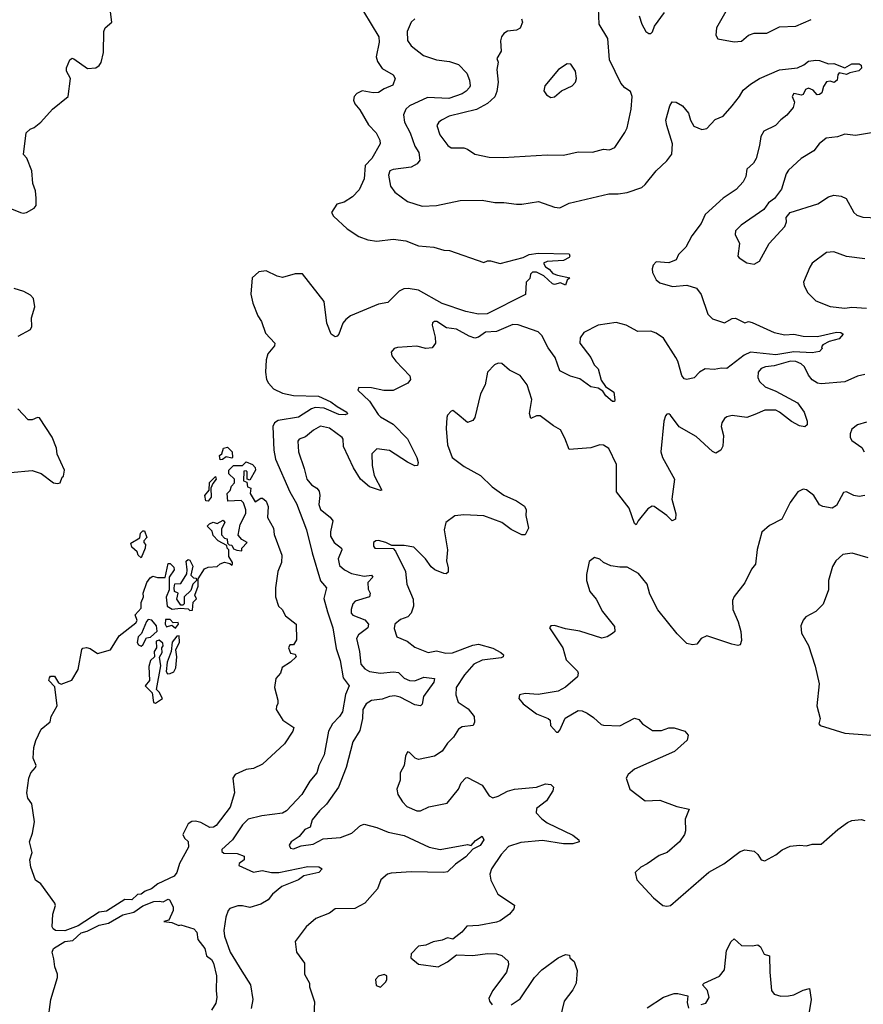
# Model space of a CAD drawing. Extents: x 2293878 to 2522763, y 823964 to 1006972.
# Tile 155 of 256: x 2339956 to 2344607, y 942168 to 947599. Entities that reach past the tile are written whole.
import ezdxf

# ---------------------------------------------------------------- set-up
doc = ezdxf.new("R2010")
doc.units = 0

msp = doc.modelspace()

# ---------------------------------------------------------------- linework, layer by layer
at = {"layer": '0CON20XD'}
for points in [[(2339845, 946581.2), (2339960, 946535), (2339975, 946531.2), (2339993.6, 946536.4), (2340035, 946560), (2340046.1, 946573.9), (2340047.5, 946615), (2340043.3, 946655), (2340028.8, 946695), (2340023.3, 946765), (2339995.8, 946835.8), (2339977.5, 946855), (2339992.5, 946975), (2340013.9, 946996.1), (2340036, 947004), (2340072.5, 947035), (2340137.5, 947105), (2340223.8, 947175), (2340235.8, 947275), (2340213.8, 947315), (2340213.9, 947333.9), (2340232.3, 947377.7), (2340245, 947386.7), (2340255, 947383.3), (2340329.5, 947329.5), (2340375, 947333.3), (2340393.9, 947346.1), (2340405, 947362.5), (2340418.3, 947418.3), (2340420, 947535), (2340427.5, 947555), (2340463.3, 947585), (2340448.3, 947718.3)], [(2341851.5, 947645), (2341936.2, 947505), (2341938.2, 947475), (2341922.3, 947395), (2341929.1, 947369.1), (2341955, 947330), (2342016.1, 947296.1), (2342026.5, 947275), (2342012.5, 947237.5), (2341965, 947217.8), (2341935, 947197.1), (2341905, 947195.5), (2341845, 947206.2), (2341815, 947192.2), (2341799.4, 947175), (2341796.9, 947155), (2341804.4, 947135), (2341831.7, 947101.7), (2341878.9, 947018.9), (2341921.9, 946975), (2341942, 946935), (2341944.2, 946915), (2341897, 946833), (2341860.2, 946795), (2341855, 946720.6), (2341828.3, 946661.7), (2341791.7, 946621.7), (2341745, 946593.1), (2341705, 946581.9), (2341675.7, 946535), (2341685.6, 946515.6), (2341762, 946445), (2341825, 946402.9), (2341875, 946385.6), (2341925, 946378.1), (2342015, 946389.4), (2342085, 946379.4), (2342155, 946351.9), (2342240, 946345), (2342295, 946328), (2342325, 946326.2), (2342515, 946260), (2342535, 946268.8), (2342551.7, 946268.3), (2342605, 946254.4), (2342731.6, 946288.4), (2342765, 946303.3), (2342815, 946311.1), (2342985, 946306.9), (2342990, 946295), (2342985, 946286.7), (2342955, 946271.4), (2342864.3, 946265.7), (2342844.1, 946255.9), (2342855, 946236.7), (2342875, 946223.3), (2342895, 946198.8), (2342920.5, 946189.5), (2342990, 946175), (2342975, 946162.5), (2342965.9, 946134.1), (2342937, 946147), (2342905, 946139.5), (2342893.1, 946143.1), (2342845, 946186), (2342805, 946206), (2342783.9, 946206.1), (2342773.3, 946195), (2342768.3, 946171.7), (2342748.3, 946151.7), (2342745, 946084), (2342532.9, 945977.1), (2342485, 945975.3), (2342415, 945989.1), (2342285, 946033), (2342155, 946106.6), (2342097.4, 946117.4), (2342074.8, 946115.2), (2342048.1, 946101.9), (2341985, 946038.9), (2341935, 946030.3), (2341780.5, 945965), (2341753.9, 945946.1), (2341737.1, 945925), (2341716.2, 945865), (2341705.9, 945854.1), (2341695, 945850), (2341674.2, 945865), (2341649.1, 945925), (2341635.6, 946045.6), (2341515, 946196.9), (2341475, 946197.5), (2341405, 946176.9), (2341375, 946184.3), (2341315, 946213.1), (2341275, 946209.2), (2341237.5, 946175), (2341231.2, 946085), (2341242.1, 946035), (2341268.2, 945965), (2341288.5, 945935), (2341310.7, 945870.7), (2341362.5, 945815), (2341360.2, 945799.8), (2341325, 945756), (2341315, 945722.5), (2341310.7, 945655), (2341316.2, 945615), (2341327.3, 945595), (2341355, 945563.6), (2341405, 945538.8), (2341465, 945526.8), (2341603.4, 945523.4), (2341670.9, 945490.9), (2341706.1, 945466.1), (2341758.9, 945435), (2341762.9, 945425), (2341751.1, 945418.9), (2341715, 945421.7), (2341635, 945456.5), (2341585, 945459.2), (2341565, 945452.4), (2341494, 945406), (2341381.7, 945388.3), (2341360.9, 945375), (2341351.1, 945355), (2341358.1, 945225), (2341366.7, 945175), (2341445.8, 944995), (2341481.3, 944931.3), (2341536.9, 944785), (2341568, 944658), (2341614.6, 944504.6), (2341648, 944465), (2341633.2, 944406.8), (2341652.5, 944332.5), (2341683.4, 944245), (2341700.8, 944130.8), (2341723.3, 944065), (2341739.1, 943969.1), (2341773.3, 943925), (2341752.5, 943877.5), (2341735, 943781.4), (2341718.8, 943755), (2341680.7, 943715), (2341658.9, 943675), (2341635, 943543.8), (2341605.4, 943484.6), (2341593.8, 943445), (2341555, 943398.5), (2341511.8, 943325), (2341427.1, 943235), (2341405, 943222.6), (2341291.9, 943208.1), (2341215, 943188.9), (2341185, 943158.8), (2341128.5, 943075), (2341071.4, 943021.4), (2341070.8, 943010.8), (2341081.9, 943001.9), (2341155, 942999.2), (2341193.3, 942985), (2341193.8, 942965), (2341166.2, 942945), (2341163.4, 942933.4), (2341245, 942897.1), (2341293.4, 942906.6), (2341345, 942895.5), (2341385, 942895.5), (2341545, 942928), (2341605, 942925.8), (2341624.4, 942915), (2341605, 942895.4), (2341522.5, 942877.5), (2341492.5, 942855), (2341401.4, 942818.6), (2341350, 942775), (2341325.8, 942744.2), (2341285, 942719.5), (2341225, 942701.5), (2341185, 942712), (2341159.2, 942710.8), (2341115, 942696.4), (2341105, 942685.7), (2341092.1, 942647.9), (2341081.1, 942575), (2341084.7, 942544.7), (2341117.3, 942455), (2341180.9, 942350.9), (2341228.1, 942275), (2341240.8, 942195), (2341231.4, 942145)], [(2342723.3, 947603.3), (2342729.2, 947585), (2342715, 947552), (2342695, 947542.5), (2342645, 947536.2), (2342626.1, 947523.9), (2342613.3, 947505), (2342606.4, 947483.6), (2342610, 947425), (2342586.2, 947385), (2342594.2, 947364.2), (2342587.3, 947325), (2342594.7, 947255), (2342586.9, 947203.1), (2342575, 947173.5), (2342535, 947137.2), (2342475, 947103.5), (2342323.5, 947066.5), (2342281.4, 947045), (2342266.2, 947033.8), (2342255.6, 947015), (2342272.9, 946965), (2342317.1, 946905), (2342335, 946892.9), (2342405, 946892.9), (2342425, 946885.8), (2342465, 946857.1), (2342545, 946840.6), (2342620.9, 946839.1), (2342865, 946854.3), (2342955, 946852.9), (2343035, 946870), (2343115, 946868), (2343175, 946884.4), (2343207.7, 946882.3), (2343236.7, 946895), (2343293.2, 946976.8), (2343305, 947002.5), (2343327.1, 947105), (2343333.3, 947175), (2343323.7, 947203.7), (2343292.7, 947222.7), (2343269.9, 947249.9), (2343207.3, 947377.3), (2343197.9, 947495), (2343150.5, 947575), (2343147.3, 947662.7)], [(2343371.2, 947621.2), (2343386.2, 947575), (2343407.5, 947535), (2343425, 947523.3), (2343435, 947523.3), (2343445, 947532.5), (2343456.8, 947563.2), (2343511.3, 947638.7)], [(2343849.5, 947645), (2343798.2, 947555), (2343794.4, 947514.4), (2343804.4, 947494.4), (2343895, 947476.9), (2343935, 947481.4), (2343975, 947514), (2344005, 947525.8), (2344075, 947525.7), (2344145, 947559.5), (2344235, 947564.5), (2344319.5, 947600.5)], [(2342134.2, 947605), (2342113.7, 947586.3), (2342091.5, 947535), (2342094.5, 947485), (2342115, 947454.4), (2342181.8, 947401.8), (2342255, 947378.8), (2342325, 947369.2), (2342375, 947351.8), (2342420.5, 947305), (2342436.3, 947266.3)], [(2342436.3, 947266.3), (2342440, 947235), (2342435.6, 947225), (2342417.8, 947205), (2342395, 947191.2), (2342322.5, 947165), (2342205, 947169.3), (2342105.3, 947124.7), (2342084.7, 947105.3), (2342071.8, 947075), (2342077.1, 947035), (2342109.2, 946975), (2342135, 946901.2), (2342155.9, 946865.9), (2342162.1, 946825), (2342148.1, 946805), (2342115, 946785.4), (2342015, 946773.1), (2341996, 946765), (2341989.1, 946740.9), (2342001.3, 946681.3), (2342025, 946647.5), (2342095, 946595.8), (2342175, 946571.1), (2342255, 946573.9), (2342385, 946601.9), (2342505, 946603.1), (2342575, 946590.6), (2342625, 946591.4), (2342695, 946581.9), (2342725, 946581.4), (2342816.6, 946596.6), (2342905, 946565.8), (2342935, 946562), (2342985, 946587.8), (2343205, 946638.9), (2343255, 946638.5), (2343305, 946646.7), (2343385.4, 946674.6), (2343405, 946690), (2343465, 946765.8), (2343525, 946821.2), (2343552.1, 946857.9), (2343555.5, 946915), (2343523.5, 947015), (2343519.4, 947045), (2343540, 947125), (2343553.8, 947146.2), (2343575, 947143.8), (2343610, 947125), (2343642.9, 947082.9), (2343654.3, 947045), (2343672.6, 947012.6), (2343716.4, 946993.6), (2343745, 947000), (2343791.2, 947048.8), (2343835, 947066.7), (2343883.5, 947125), (2343924.3, 947175), (2343945, 947210.8), (2343985, 947242.9), (2344035, 947275.5), (2344145, 947322.2), (2344245.3, 947334.7), (2344280.1, 947349.9), (2344305, 947370.5), (2344345, 947376.8), (2344366.7, 947375), (2344415, 947356.7), (2344445, 947358), (2344505, 947333.3), (2344544.6, 947355.4), (2344585, 947355.6), (2344595, 947348.8), (2344597.6, 947332.4), (2344582.4, 947317.6), (2344532.9, 947307.1), (2344515, 947296.7), (2344475, 947306.7), (2344466.7, 947295), (2344462.5, 947265), (2344446.2, 947253.8), (2344425, 947260), (2344404.3, 947255.7), (2344388.3, 947231.7), (2344378, 947195), (2344365, 947186), (2344353.8, 947185), (2344330.5, 947210.5), (2344305, 947222.5), (2344288.8, 947215), (2344275, 947186.7), (2344267.3, 947182.7), (2344225, 947192.5), (2344214.5, 947175), (2344227.8, 947145), (2344220, 947115), (2344186.4, 947073.6), (2344152.5, 947047.5), (2344123.6, 947015), (2344059.2, 946985), (2344042.7, 946955), (2344034.6, 946905), (2344017.1, 946832.9), (2344002, 946808), (2343964.6, 946775), (2343960, 946735), (2343945.2, 946704.8), (2343906.9, 946663.1), (2343834.4, 946615), (2343734.6, 946525), (2343712.8, 946475), (2343662.5, 946407.5), (2343628, 946345), (2343587.6, 946305), (2343575, 946274), (2343535, 946258.4), (2343465, 946263.6), (2343447.9, 946245), (2343443.5, 946225), (2343445.6, 946205.6), (2343464.5, 946165), (2343485, 946147.3), (2343555, 946128.2), (2343635, 946135.5), (2343687.8, 946117.8), (2343713.7, 946083.7), (2343750, 945975), (2343775, 945949.5), (2343842.4, 945927.6), (2343885, 945951.2), (2343903, 945953), (2343955, 945926.7), (2343975, 945933.8), (2343995, 945929.2), (2344115, 945873.1), (2344175, 945861.8), (2344225, 945863.9), (2344275, 945852.8), (2344355, 945851.8), (2344460, 945875), (2344483.9, 945873.9), (2344496, 945865), (2344475, 945838.6), (2344418.8, 945825), (2344383.3, 945805), (2344376.7, 945795), (2344380, 945785), (2344365, 945768.8), (2344325, 945761.1), (2344223.5, 945766.5), (2344125, 945750), (2343985, 945764.8), (2343950.4, 945749.6), (2343855.6, 945674.4), (2343825, 945677.5), (2343785, 945668.9), (2343735, 945673.3), (2343704.7, 945655.3), (2343675, 945624.3), (2343635, 945614.2), (2343618.9, 945618.9), (2343606.1, 945636.1), (2343584.6, 945715), (2343573.9, 945735), (2343505, 945842.2), (2343465, 945870), (2343435, 945882), (2343365, 945880), (2343299.4, 945915), (2343245, 945928.5), (2343145, 945913.7), (2343065.8, 945874.2), (2343045.4, 945845), (2343044.5, 945815), (2343105.2, 945735.2), (2343123.6, 945695), (2343145, 945673.1), (2343161.4, 945611.4), (2343185.9, 945575.9), (2343231.8, 945545), (2343238, 945502), (2343235, 945493.3), (2343225, 945493.8), (2343187.7, 945525), (2343170.5, 945550.5), (2343145, 945567.5), (2343105, 945574.3), (2343045, 945617.5), (2342992.2, 945632.2), (2342935, 945662.5), (2342908.7, 945735), (2342870.1, 945790.1), (2342835, 945858), (2342815, 945878), (2342705, 945915.6), (2342675, 945918.5), (2342585, 945879.2), (2342524, 945876), (2342485, 945848.5), (2342465, 945842.9), (2342435, 945852.7), (2342365, 945892), (2342309.2, 945899.2), (2342256.7, 945935), (2342242.5, 945935), (2342232.7, 945927.3), (2342230, 945915), (2342247.4, 945847.4), (2342248.9, 945815), (2342230.7, 945789.3), (2342195, 945785.5), (2342145, 945797.9), (2342039.4, 945790.6), (2342020, 945785), (2342004.2, 945765.8), (2342007.5, 945745), (2342030, 945715), (2342107.1, 945635), (2342110, 945615), (2342096.2, 945593.8), (2342015, 945554.6), (2341963.6, 945553.6), (2341895, 945569.4), (2341825, 945570), (2341821.2, 945555), (2341884.7, 945494.7), (2341932.4, 945422.4), (2341945, 945408.8), (2342015, 945368.2), (2342095, 945287.8), (2342146.4, 945185), (2342153.9, 945156.1), (2342150, 945140), (2342135, 945138.8), (2342095, 945159.2), (2341995, 945223.4), (2341925, 945231.5), (2341898.2, 945205), (2341899.4, 945139.4), (2341910.6, 945085), (2341952.5, 945005), (2341945, 945002), (2341885, 945023.3), (2341835.3, 945065.3), (2341796.4, 945126.4), (2341741.8, 945245), (2341740, 945285), (2341734, 945295), (2341665, 945346.5), (2341615, 945357.3), (2341575.7, 945335), (2341532, 945298), (2341496.7, 945285), (2341490, 945275), (2341493.3, 945215), (2341524.1, 945124.1), (2341539.6, 945065), (2341565, 945033.1), (2341595, 945014.3), (2341607.8, 944997.8), (2341611.6, 944975), (2341606.2, 944925), (2341615, 944897.5), (2341667.8, 944855), (2341681.9, 944835), (2341668.9, 944775), (2341670.2, 944750.2), (2341690.6, 944715), (2341730, 944685), (2341732.5, 944675), (2341712.3, 944625), (2341718.9, 944588.9), (2341746.9, 944565), (2341785.2, 944545.2), (2341855, 944529.5), (2341895, 944535.3), (2341903.1, 944525), (2341875.5, 944494.5), (2341877.1, 944457.1), (2341887.8, 944435), (2341884.4, 944415.6), (2341805, 944391.5), (2341793.4, 944376.6), (2341783.5, 944345), (2341784.4, 944325), (2341793.1, 944315), (2341858.5, 944288.5), (2341878.9, 944265), (2341875.5, 944245), (2341824.8, 944205.2), (2341813.8, 944185), (2341830, 944115), (2341837.3, 944045), (2341858.7, 944018.7), (2341885, 944004), (2341945, 943995.3), (2342017.6, 944002.4), (2342045, 943998.5), (2342075, 943966.9), (2342105, 943954.2), (2342135, 943952.7), (2342185, 943972.7), (2342243.8, 943965), (2342239.1, 943945), (2342182.3, 943865), (2342175.9, 943824.1), (2342165, 943814.5), (2342135, 943819.1), (2342053.1, 943863.1), (2342025, 943869), (2341995, 943865.2), (2341955, 943850.4), (2341895, 943842.9), (2341866.9, 943825), (2341847.2, 943795), (2341846.8, 943745), (2341831.9, 943678.1), (2341793.6, 943615), (2341755.9, 943475), (2341714.6, 943365), (2341648.3, 943271.7), (2341608.5, 943235), (2341568.6, 943185), (2341556.7, 943145), (2341528.2, 943131.8), (2341496.3, 943093.7), (2341453.6, 943065), (2341442.5, 943045), (2341448.9, 943028.9), (2341465, 943025.5), (2341508.6, 943041.4), (2341575, 943050.6), (2341628.8, 943081.2), (2341725, 943088.2), (2341787.3, 943112.7), (2341835, 943154.2), (2341855, 943161.1), (2341925, 943143.1), (2341987.8, 943117.8), (2342075, 943098.2), (2342213.9, 943033.9), (2342275, 943021.9), (2342425, 943050), (2342446.1, 943043.9), (2342468.8, 943071.2), (2342505, 943095.7), (2342515.3, 943075), (2342495, 943043.1), (2342455, 943024.4), (2342415, 942981.8), (2342358.2, 942941.8), (2342315, 942899.5), (2342295, 942894.6), (2342115, 942898.3), (2342005, 942891.2), (2341984, 942885), (2341947.5, 942855), (2341928.1, 942805), (2341858.8, 942725), (2341804.4, 942695.6), (2341695, 942694.4), (2341665, 942670.8), (2341588.8, 942641.2), (2341535, 942596.2), (2341474.2, 942515), (2341481.4, 942455), (2341525.7, 942395), (2341525.8, 942335), (2341554, 942285), (2341554.2, 942265), (2341580.9, 942180.9), (2341578.1, 942105)], [(2342885, 947170), (2342905, 947173.8), (2342942.7, 947207.3), (2343002.5, 947235), (2343020, 947255), (2343026.2, 947275), (2343021.2, 947315), (2342995, 947353.3), (2342975, 947356.2), (2342926.7, 947325), (2342852, 947235), (2342846.4, 947206.4), (2342860, 947185), (2342885, 947170)], [(2344685, 946981.1), (2344565, 946960.9), (2344505, 946967.3), (2344465, 946952.3), (2344403.4, 946946.6), (2344363.8, 946915), (2344334.5, 946875.5), (2344265, 946833.3), (2344195, 946770), (2344181.8, 946748.2), (2344155.4, 946664.6), (2344117.3, 946612.7), (2344085, 946588.8), (2344058.3, 946551.7), (2343933.8, 946465), (2343902, 946435), (2343901.2, 946415), (2343924, 946365), (2343916, 946295), (2343922, 946285), (2343965, 946258.1), (2344005, 946250.5), (2344035, 946268.1), (2344088.5, 946365), (2344175, 946458), (2344184.2, 946485), (2344181.2, 946508.8), (2344203.8, 946535), (2344356.1, 946583.9), (2344415, 946621.9), (2344445, 946631.1), (2344485, 946625.7), (2344512.4, 946612.4), (2344555.6, 946535.6), (2344571.2, 946521.2), (2344605, 946510), (2344685.6, 946505.6)], [(2344615, 946280), (2344515, 946292.9), (2344445, 946319.4), (2344404.2, 946315.8), (2344325, 946255.6), (2344311.9, 946235), (2344278.3, 946151.7), (2344281.4, 946131.4), (2344302.1, 946092.1), (2344345, 946048), (2344425, 946018.1), (2344505, 946008.6), (2344545, 946014.2), (2344625, 946008.9)], [(2339947, 945853), (2340015, 945890), (2340023.6, 945906.4), (2340021.4, 945955), (2340040, 946015), (2340031.7, 946061.7), (2340015, 946080), (2339979.1, 946099.1), (2339925, 946115.9)], [(2344615, 945641.4), (2344575, 945632.5), (2344505, 945602), (2344375, 945590.6), (2344355, 945594.4), (2344325, 945613.1), (2344305, 945639.2), (2344283.6, 945685), (2344265, 945701), (2344235, 945714.4), (2344205.2, 945715.2), (2344115, 945690.4), (2344068, 945685), (2344045, 945674.5), (2344028.5, 945655), (2344025.5, 945625), (2344035, 945603.1), (2344065.8, 945575), (2344125, 945550), (2344245.3, 945485.3), (2344280.6, 945435), (2344297.5, 945385), (2344297.5, 945365), (2344285.8, 945354.2), (2344255, 945359.2), (2344212, 945382), (2344145.7, 945435), (2344125, 945444.6), (2344065, 945446), (2344008.9, 945421.1), (2343965, 945404.6), (2343884.3, 945415.7), (2343855, 945409.2), (2343841.3, 945398.7), (2343827.5, 945375), (2343824.5, 945355.5), (2343836.5, 945305), (2343833, 945247), (2343821.2, 945225), (2343795, 945208.8), (2343775, 945218), (2343685, 945300), (2343592.8, 945352.8), (2343545, 945418), (2343535, 945425.8), (2343525, 945423.3), (2343516.1, 945413.9), (2343508, 945385), (2343491.4, 945215), (2343500.6, 945185), (2343565.5, 945065.5), (2343551.1, 944955), (2343574.2, 944874.2), (2343572, 944845), (2343553.3, 944835), (2343523.8, 944865), (2343455, 944914), (2343443.9, 944916.1), (2343419.7, 944900.3), (2343366.2, 944835), (2343355, 944812.5), (2343345, 944820), (2343315.5, 944905.5), (2343247.1, 944995), (2343246.4, 945145), (2343203.4, 945233.4), (2343175, 945252.9), (2343155, 945254.2), (2343105, 945237.1), (2342985, 945229.2), (2342961.8, 945291.8), (2342937.4, 945337.4), (2342898.6, 945358.6), (2342825, 945414.4), (2342805, 945414.5), (2342775, 945398.8), (2342766.7, 945426.7), (2342779.1, 945505), (2342754.3, 945585), (2342715, 945635.8), (2342656.4, 945666.4), (2342615, 945702.5), (2342595, 945704.3), (2342573.8, 945695), (2342534.4, 945655.6), (2342522.9, 945585), (2342495.8, 945535), (2342465.7, 945404.3), (2342455, 945387.5), (2342425, 945377.5), (2342368.8, 945425), (2342345, 945443.3), (2342335, 945440), (2342315, 945417.5), (2342312, 945405), (2342307.5, 945345), (2342314.3, 945254.3), (2342340.8, 945185), (2342407.1, 945135), (2342495.8, 945085.8), (2342561.7, 945021.7), (2342625, 944977.1), (2342695, 944945.8), (2342740, 944915), (2342748.1, 944895), (2342747.1, 944865), (2342761.2, 944795), (2342743, 944757), (2342725, 944757.5), (2342665, 944787.3), (2342615, 944825.5), (2342515, 944862.1), (2342405, 944867.5), (2342355, 944862.9), (2342306, 944825), (2342297.1, 944785), (2342315.6, 944675), (2342308.8, 944615), (2342319.2, 944575), (2342317.7, 944552.3), (2342306.7, 944543.3), (2342295, 944543.8), (2342245, 944564.2), (2342225, 944582)], [(2339905, 945102), (2340025, 945112), (2340075, 945095.7), (2340143.3, 945045), (2340165, 945040), (2340180, 945045), (2340190, 945075), (2340198.3, 945081.7), (2340202.5, 945115), (2340162.7, 945202.7), (2340158.8, 945235), (2340135, 945296.7), (2340065, 945403.8), (2340054.3, 945405.7), (2340025, 945392), (2340002.7, 945392.7), (2339945, 945452.5)], [(2344625, 945380), (2344575, 945363.8), (2344545, 945340), (2344534.3, 945315), (2344535.8, 945295), (2344545, 945278.8), (2344599.7, 945239.7), (2344612.9, 945215)], [(2341060.7, 945170.7), (2341057.5, 945195), (2341070, 945205), (2341080, 945235), (2341101.7, 945241.7), (2341127.5, 945215), (2341130, 945185), (2341125, 945180), (2341095, 945187.5), (2341075, 945172.5), (2341060.7, 945170.7)], [(2340205, 942573.8), (2340154.3, 942574.3), (2340140, 942585), (2340135.8, 942595.8), (2340138.8, 942665), (2340153, 942713), (2340150, 942725), (2340071.7, 942831.7), (2340043.1, 942853.1), (2340017.5, 942925), (2340011.9, 942965), (2340024.4, 943005), (2340010, 943065), (2340027.5, 943112.5), (2340037.5, 943175), (2340023.2, 943273.2), (2340001.1, 943305), (2339994.5, 943335), (2340005.5, 943414.5), (2340017.5, 943445), (2340044, 943475), (2340046, 943485), (2340030, 943525), (2340033.6, 943585), (2340045, 943623.3), (2340075, 943685.8), (2340123.3, 943726.7), (2340130, 943755), (2340162, 943815), (2340149.3, 943919.3), (2340116.2, 943955), (2340120.5, 943969.5), (2340125, 943977.5), (2340148.3, 943978.3), (2340170.7, 943940.7), (2340185, 943933.3), (2340243.3, 943956.7), (2340277.5, 944015), (2340298.8, 944125), (2340305, 944133.3), (2340325, 944136.2), (2340345, 944130), (2340385, 944103.8), (2340457.5, 944122.5), (2340505, 944200), (2340597.1, 944272.9), (2340603.3, 944285), (2340593, 944317), (2340626.4, 944353.6), (2340626.2, 944385), (2340638, 944415), (2340636.7, 944435), (2340656.7, 944495), (2340675, 944520), (2340690.7, 944529.3), (2340715, 944522.5), (2340758.3, 944521.7), (2340775, 944600), (2340785, 944600), (2340805, 944580), (2340807.5, 944565), (2340780, 944525), (2340780, 944455), (2340763.6, 944413.6), (2340770, 944365), (2340797, 944347), (2340843, 944353), (2340885, 944350), (2340895, 944340), (2340908.3, 944341.7), (2340913, 944387), (2340930, 944405), (2340922.5, 944425), (2340940, 944475), (2340940, 944515), (2340975, 944570), (2340995, 944580), (2341045, 944582.5), (2341061.7, 944598.3), (2341085, 944607.5), (2341115, 944600), (2341125, 944590), (2341130, 944595), (2341130, 944605), (2341108.3, 944638.3), (2341110, 944675), (2341100, 944685), (2341098.3, 944698.3), (2341050, 944725), (2341023.6, 944753.6), (2341017, 944777), (2340990, 944805), (2341001.7, 944818.3), (2341022.5, 944827.5), (2341045, 944820), (2341078.3, 944838.3), (2341087.5, 944825), (2341068.3, 944791.7), (2341068.3, 944758.3), (2341085, 944740), (2341100, 944735), (2341101.7, 944711.7), (2341111.7, 944701.7), (2341125, 944700), (2341135, 944680), (2341153, 944673), (2341180, 944670), (2341180, 944685), (2341210, 944715), (2341181.7, 944731.7), (2341160, 944755), (2341172.5, 944815), (2341202.5, 944875), (2341202.5, 944895), (2341190, 944935), (2341177, 944947), (2341103, 944943), (2341100, 944985), (2341117, 945003), (2341123, 945027), (2341140, 945045), (2341140, 945065), (2341110, 945095), (2341110, 945115), (2341135, 945140), (2341185, 945140), (2341205, 945160), (2341240, 945145), (2341255, 945130), (2341256.7, 945115), (2341225, 945060), (2341210, 945065), (2341210, 945105), (2341205, 945110), (2341191.7, 945108.3), (2341190, 945055), (2341208.3, 945048.3), (2341211.7, 945021.7), (2341230, 945015), (2341227.5, 944985), (2341255, 944940), (2341285, 944960), (2341295, 944960), (2341315, 944942.5), (2341326.1, 944913.9), (2341323, 944853), (2341356, 944795), (2341359.5, 944759.5), (2341401.2, 944645), (2341398.8, 944605), (2341380, 944555), (2341365.8, 944465), (2341366.2, 944415), (2341383.3, 944365), (2341403.3, 944345), (2341421.7, 944311.7), (2341480, 944265), (2341481.7, 944178.3), (2341465, 944150), (2341445, 944150), (2341437.5, 944135), (2341450, 944105), (2341475, 944100), (2341480, 944085), (2341450, 944055), (2341403.6, 944026.4), (2341393.8, 943995), (2341368.8, 943965), (2341361.2, 943915), (2341380, 943845), (2341380, 943825), (2341371.7, 943811.7), (2341370, 943795), (2341406.7, 943735), (2341466.7, 943695), (2341461.2, 943675), (2341416.2, 943605), (2341295, 943492.5), (2341245, 943468.8), (2341205, 943463.3), (2341143.3, 943435), (2341131.2, 943415), (2341140.8, 943335), (2341116.2, 943255), (2341040, 943155), (2341025, 943144.5), (2341005, 943143.3), (2340955, 943170.8), (2340925, 943178.6), (2340905, 943177.1), (2340885, 943164), (2340855.7, 943105), (2340864, 943085), (2340885.4, 943065.4), (2340887.3, 943035), (2340837.5, 942945), (2340822.5, 942895), (2340807.1, 942875), (2340717.4, 942832.6), (2340683.1, 942805), (2340648.4, 942791.6), (2340626, 942775), (2340605, 942773.1), (2340573.8, 942745), (2340535, 942745.6), (2340516.2, 942733.8), (2340435, 942682.3), (2340395, 942675.6), (2340278.4, 942601.6), (2340205, 942573.8)], [(2340995, 944943.3), (2340982.5, 944945), (2340977.5, 944975), (2341000, 945005), (2341003.3, 945046.7), (2341035, 945080), (2341040, 945065), (2341020, 945040), (2341010, 945015), (2341012.5, 944965), (2340995, 944943.3)], [(2344615, 944973.8), (2344585, 944969.2), (2344555, 944974.2), (2344515, 944994.3), (2344498.6, 944991.4), (2344460.3, 944919.7), (2344435, 944904.2), (2344385, 944914), (2344365, 944924), (2344335.3, 944975.3), (2344295, 945006.2), (2344275, 945010), (2344245.7, 944994.3), (2344204.5, 944935.5), (2344158, 944845), (2344090.2, 944809.8), (2344047.3, 944772.7), (2344022.3, 944677.7), (2344012.5, 944595), (2343991.7, 944568.3), (2343955, 944492.5), (2343895, 944418), (2343885.6, 944395), (2343887.3, 944345), (2343917.4, 944277.4), (2343932.2, 944225), (2343935.7, 944175), (2343928.3, 944151.7), (2343915, 944147.5), (2343882.5, 944155), (2343745, 944201.2), (2343714.1, 944185.9), (2343690, 944155), (2343665, 944150), (2343635, 944158.8), (2343580.7, 944210.7), (2343473.9, 944343.9), (2343430.9, 944430.9), (2343416.3, 944486.3), (2343367.5, 944545), (2343305, 944580), (2343265, 944578.8), (2343215, 944587.5), (2343175.6, 944605.6), (2343155, 944623.8), (2343125, 944632.5), (2343095, 944610), (2343081.2, 944538.8), (2343081.4, 944505), (2343100, 944445), (2343135, 944402.5), (2343168.6, 944335), (2343235, 944252.5), (2343236.7, 944225), (2343225, 944213.3)], [(2340625, 944630), (2340610, 944645), (2340603, 944663), (2340575, 944690), (2340568.3, 944711.7), (2340618.3, 944741.7), (2340622.5, 944767.5), (2340635, 944780), (2340645, 944780), (2340657.5, 944742.5), (2340640, 944725), (2340640, 944715), (2340650, 944705), (2340647.5, 944685), (2340625, 944630)], [(2342225, 944582), (2342194.3, 944625), (2342129.4, 944689.4), (2342075, 944699.4), (2342008.3, 944698.3), (2341975, 944716.2), (2341933.6, 944726.4), (2341920, 944725), (2341907.5, 944715), (2341906.7, 944695), (2341915, 944683.8), (2342015, 944682.5), (2342028.3, 944668.3), (2342083.3, 944555), (2342091.4, 944485), (2342125, 944402.5), (2342127.8, 944365), (2342114.3, 944325), (2342095.4, 944304.6), (2342055, 944290), (2342023.6, 944265), (2342021.1, 944241.1), (2342036, 944195), (2342092, 944172), (2342135, 944138.2), (2342207.7, 944107.7), (2342255, 944116.9), (2342305, 944105.4), (2342342.7, 944107.3), (2342455, 944149.6), (2342485, 944154.5), (2342565, 944133.3), (2342609.3, 944109.3), (2342624.2, 944095), (2342622, 944085), (2342610.7, 944079.3), (2342505, 944065.9), (2342460.6, 944045), (2342408.8, 943985), (2342363.3, 943915), (2342361.2, 943875), (2342372.9, 943835), (2342428.5, 943798.5), (2342461.1, 943755), (2342464.4, 943725), (2342456.2, 943705), (2342395, 943697.9), (2342375, 943686.5), (2342348.2, 943641.8), (2342315, 943608.8), (2342285.8, 943565), (2342243.7, 943536.3), (2342155, 943517.5), (2342135.8, 943525.8), (2342105, 943557.5), (2342095, 943560), (2342083.6, 943536.4), (2342076.7, 943485), (2342054, 943445), (2342054.2, 943405), (2342034.5, 943355.5), (2342041.4, 943325), (2342066, 943285), (2342089.8, 943259.8), (2342145, 943236), (2342165, 943236), (2342212.4, 943257.6), (2342313.4, 943276.6), (2342375, 943354), (2342389.7, 943390.3), (2342415, 943416.7), (2342425, 943418.8), (2342505, 943377.5), (2342545, 943318.8), (2342565, 943307.5), (2342595, 943316.9), (2342645, 943344.5), (2342685, 943354.7), (2342805, 943365.3), (2342855, 943383.9), (2342885, 943380.5), (2342898.8, 943365), (2342895.6, 943345), (2342860, 943290), (2342805, 943247.5), (2342804.4, 943225), (2342835, 943190.9), (2342865, 943169.6), (2343005, 943100.6), (2343038.8, 943075), (2343040, 943065), (2343005, 943052.7), (2342955, 943054), (2342838.2, 943071.8), (2342719.1, 943060.9), (2342650.9, 943039.1), (2342610.6, 942995), (2342558.1, 942915), (2342548.9, 942885), (2342553, 942853), (2342591.4, 942775), (2342683.8, 942715), (2342681.2, 942695), (2342656.2, 942665), (2342605, 942627.5), (2342585, 942621.4), (2342487, 942603), (2342420.9, 942599.1), (2342393.9, 942566.1), (2342345, 942527.5), (2342315, 942533.8), (2342285, 942521.2), (2342235, 942512.5), (2342195, 942493.8), (2342155, 942488.8), (2342113.9, 942446.1), (2342113.3, 942425), (2342155, 942390), (2342264.2, 942374.2), (2342315, 942402.5), (2342365, 942441.2), (2342455, 942437.5), (2342535, 942447.8), (2342585, 942445.7), (2342615, 942437.5), (2342650, 942405), (2342650.8, 942385), (2342640, 942345), (2342564.2, 942245), (2342542.3, 942202.3), (2342546.2, 942185), (2342561.2, 942165)], [(2344635, 944630), (2344545.9, 944655.9), (2344495, 944648.8), (2344456, 944615), (2344437, 944583), (2344416, 944506), (2344415.7, 944455), (2344385.5, 944374.5), (2344345.6, 944334.4), (2344290, 944305), (2344275, 944287.5), (2344263.8, 944255), (2344265.9, 944215.9), (2344305, 944147.5), (2344342.5, 944032.5), (2344364.2, 943935), (2344352, 943815), (2344370, 943745), (2344362.5, 943715), (2344370, 943705), (2344505, 943663.8), (2344725, 943647.5)], [(2340855, 944370), (2340845, 944370), (2340823, 944403), (2340830, 944435), (2340810, 944445), (2340807.5, 944465), (2340811.7, 944488.3), (2340845, 944490), (2340877, 944543), (2340880, 944565), (2340873, 944613), (2340885, 944622.5), (2340895, 944617.5), (2340910, 944585), (2340900, 944535), (2340915, 944520), (2340928.3, 944518.3), (2340930, 944505), (2340910, 944485), (2340899.3, 944450.7), (2340862.5, 944415), (2340862.5, 944377.5), (2340855, 944370)], [(2340625, 944143.3), (2340635, 944150), (2340655, 944190), (2340677, 944193), (2340713.6, 944226.4), (2340711.2, 944255), (2340685, 944287.5), (2340665, 944290), (2340655, 944280), (2340627, 944213), (2340610, 944195), (2340603, 944163), (2340610.7, 944150.7), (2340625, 944143.3)], [(2340815, 944242.5), (2340832.5, 944265), (2340830, 944275), (2340802.5, 944272.5), (2340785, 944290), (2340760, 944290), (2340757.5, 944265), (2340765, 944250), (2340795, 944260), (2340815, 944242.5)], [(2343225, 944213.3), (2343195.8, 944194.2), (2343165, 944187.5), (2343043.9, 944226.1), (2342965, 944238.8), (2342905, 944256.7), (2342883.9, 944256.1), (2342877.5, 944245), (2342950, 944135), (2342968.8, 944068.8), (2343031.4, 944005), (2343035.6, 943995), (2343031.4, 943975), (2342965, 943917.1), (2342925.5, 943894.5), (2342815, 943877.1), (2342743, 943883), (2342712.5, 943875), (2342707.5, 943855), (2342732.5, 943825), (2342805, 943770), (2342870, 943745), (2342880, 943735), (2342883.3, 943705), (2342915, 943670), (2342925, 943670), (2342935, 943680), (2342963.6, 943746.4), (2343035, 943789.4), (2343057, 943787), (2343085, 943774), (2343120.3, 943750.3), (2343161.4, 943711.4), (2343175, 943708), (2343265, 943703.5), (2343345, 943746.2), (2343369.2, 943739.2), (2343390, 943715), (2343445, 943678.1), (2343495, 943677.8), (2343535, 943693.3), (2343565, 943692.2), (2343623.3, 943675), (2343641.7, 943651.7), (2343635.6, 943624.4), (2343566.9, 943563.1), (2343346.7, 943465), (2343311.2, 943435), (2343300, 943415), (2343320, 943355), (2343405, 943290), (2343485, 943293.8), (2343578.8, 943258.8), (2343646.7, 943245), (2343625, 943190), (2343626.7, 943125), (2343621.2, 943105), (2343593.3, 943065), (2343526.2, 943005), (2343481.7, 942988.3), (2343415, 942942), (2343380, 942925), (2343348.8, 942895), (2343358.8, 942855), (2343450, 942755), (2343502.3, 942712.3), (2343525, 942708.8), (2343545, 942713.8), (2343755, 942897.1), (2343837.6, 942942.4), (2343929.3, 943010.7), (2343955, 943020), (2344005, 943013.3), (2344026.7, 942995), (2344044.1, 942964.1), (2344065, 942958.8), (2344125, 942992), (2344160.3, 943019.7), (2344205, 943040.8), (2344255, 943046), (2344295, 943042), (2344325, 943050.8), (2344375, 943051.2), (2344467.7, 943132.3), (2344519.5, 943170.5), (2344545, 943181.2), (2344595, 943187.1), (2344615, 943182)], [(2340705, 943830), (2340742.5, 943855), (2340725, 943890), (2340710, 943905), (2340734, 944035), (2340727, 944083), (2340741.7, 944108.3), (2340740, 944135), (2340746.2, 944145), (2340745, 944160), (2340725, 944177.5), (2340708.3, 944171.7), (2340710, 944135), (2340697.5, 944115), (2340700, 944085), (2340677.5, 944065), (2340668.3, 944031.7), (2340672.5, 943955), (2340647.5, 943925), (2340686.7, 943886.7), (2340693, 943833), (2340705, 943830)], [(2340771.7, 943991.7), (2340785, 943992.5), (2340805, 944002.5), (2340816.4, 944023.6), (2340823.3, 944085), (2340816.2, 944123.8), (2340836.7, 944165), (2340835, 944200), (2340821.7, 944198.3), (2340797.5, 944165), (2340791.2, 944115), (2340770, 944055), (2340763.3, 944003.3), (2340771.7, 943991.7)], [(2340110.9, 942069.1), (2340128.2, 942195), (2340163.8, 942315), (2340164.6, 942335), (2340148.9, 942375), (2340145, 942418.8), (2340134.5, 942455), (2340142.2, 942475), (2340205, 942514.6), (2340249.3, 942520.7), (2340295, 942562.5), (2340328.8, 942571.2), (2340394.7, 942605.3), (2340445, 942615.5), (2340525, 942660.9), (2340585, 942675.6), (2340635, 942710.9), (2340695, 942734.4), (2340725, 942737.5), (2340747.7, 942732.3), (2340775, 942748), (2340782.5, 942745), (2340802.5, 942705), (2340802.5, 942685), (2340778.3, 942631.7), (2340750, 942625), (2340795, 942620), (2340833, 942603), (2340845, 942606.7), (2340916.7, 942585), (2340932.5, 942565), (2340938.6, 942525), (2340976.5, 942475), (2340985.6, 942435.6), (2341014.3, 942415), (2341024.5, 942395), (2341041.9, 942325), (2341038.6, 942245), (2341043.3, 942205), (2341037.5, 942175), (2341013.5, 942135)], [(2343713, 942167), (2343740, 942175), (2343756.7, 942205), (2343747.5, 942245), (2343720, 942275), (2343730, 942285), (2343815, 942323.3), (2343841.9, 942358.1), (2343852.5, 942465), (2343878.8, 942515), (2343895, 942530), (2343935, 942492.5), (2343995, 942490), (2344025.9, 942495.9), (2344040, 942485), (2344060, 942445), (2344090, 942435), (2344091.2, 942345), (2344102, 942245), (2344115, 942223.3), (2344152.3, 942212.3), (2344195, 942214), (2344225, 942220), (2344275, 942246), (2344310, 942255), (2344320, 942195), (2344306.2, 942115)], [(2342665, 942165.6), (2342715, 942198.6), (2342794.3, 942315), (2342835, 942358.6), (2342925, 942423.8), (2342965, 942442.5), (2342988.3, 942438.3), (2342990, 942425), (2343013.6, 942403.6), (2343030, 942355), (2343023.8, 942285), (2343005, 942247.5), (2342958.6, 942185), (2342927.1, 942055)], [(2341945, 942263.3), (2341975, 942292.5), (2341980, 942305), (2341980, 942325), (2341965, 942332.5), (2341935, 942322.5), (2341917.5, 942305), (2341921.7, 942271.7), (2341945, 942263.3)], [(2343415, 942148.8), (2343505, 942206.7), (2343565, 942227.5), (2343585, 942227.5), (2343640, 942215), (2343637, 942177), (2343643, 942147)]]:
    msp.add_lwpolyline(points, dxfattribs=at)

doc.saveas('drawing.dxf')
